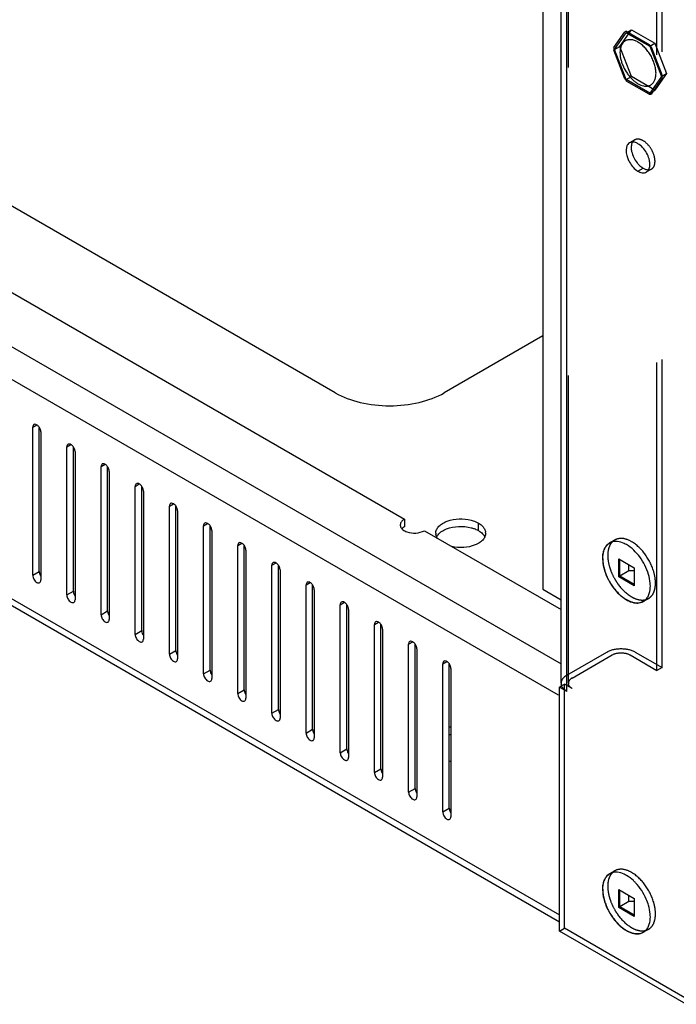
# Model space of a CAD drawing. Header units: inches. Extents: x 6 to 353, y 6 to 228.
# Tile 206 of 256: x 328.59 to 332.84, y 141.45 to 147.83. Entities that reach past the tile are written whole.
import ezdxf

# ---------------------------------------------------------------- set-up
doc = ezdxf.new("R2010")
doc.units = ezdxf.units.IN
doc.header["$LTSCALE"] = 19.946667
doc.header["$MEASUREMENT"] = 0
doc.linetypes.add('HIDDEN', pattern=[0.2, 0.1, -0.1])
doc.layers.get('0').update_dxf_attribs({"linetype": 'CONTINUOUS'})
doc.layers.add('03_ALL_AXES', color=7, linetype='CONTINUOUS')
doc.layers.add('DEFAULT_2', color=7, linetype='HIDDEN')

msp = doc.modelspace()

# ---------------------------------------------------------------- linework, layer by layer
at = {"color": 7, "linetype": 'Continuous'}
for p, q in [((331.9798, 193.7864), (331.9798, 144.136)), ((332.0983, 143.5273), (332.0983, 193.6067)), ((332.1361, 143.4747), (332.1361, 193.5875)), ((318.55, 151.4747), (332.0983, 143.6528)), ((318.4415, 151.3268), (332.0804, 143.4525)), ((318.4054, 149.9252), (332.0873, 142.0262)), ((318.4054, 149.8816), (332.0873, 141.9826)), ((332.4392, 147.6455), (332.5117, 147.7486)), ((332.524, 147.7497), (332.6688, 147.666)), ((332.5117, 147.4424), (332.4392, 147.6291)), ((332.6812, 147.6507), (332.7536, 147.4641)), ((332.6688, 147.3435), (332.524, 147.4271)), ((332.7536, 147.4476), (332.6812, 147.3446)), ((332.4713, 144.3344), (332.5724, 144.2761)), ((332.4713, 144.2177), (332.4713, 144.3344)), ((332.4783, 144.2218), (332.4783, 144.3304)), ((332.5378, 144.2561), (332.4783, 144.2218)), ((332.5378, 144.2561), (332.5378, 144.296)), ((332.5724, 144.2568), (332.5378, 144.2561)), ((332.5724, 144.2761), (332.5724, 144.1593)), ((332.4783, 144.2218), (332.4713, 144.2177)), ((332.5724, 144.1593), (332.4713, 144.2177)), ((332.5724, 144.1675), (332.4783, 144.2218)), ((331.9798, 144.136), (332.0983, 144.0676)), ((332.0873, 143.5028), (332.1029, 143.5119)), ((332.1361, 143.4747), (332.0873, 143.5028)), ((332.0873, 141.9209), (332.0873, 143.5028)), ((332.0983, 143.5273), (332.0993, 143.5182)), ((332.4713, 142.1911), (332.5724, 142.1327)), ((332.4713, 142.0744), (332.4713, 142.1911)), ((332.4783, 142.0784), (332.4783, 142.187)), ((332.5378, 142.1128), (332.5378, 142.1527)), ((332.5724, 142.1327), (332.5724, 142.016)), ((332.4783, 142.0784), (332.4713, 142.0744)), ((332.5724, 142.016), (332.4713, 142.0744)), ((332.5378, 142.1128), (332.4783, 142.0784)), ((332.5724, 142.0241), (332.4783, 142.0784)), ((332.5724, 142.1135), (332.5378, 142.1128)), ((332.9075, 141.4473), (332.0873, 141.9209))]:
    msp.add_line(p, q, dxfattribs=at)
for centre, radius, start, end in [((332.4003, 147.4377), 0.3525, 39.31135, 40.37386), ((332.3914, 147.4305), 0.3639, 37.23669, 39.31176), ((332.8002, 147.6617), 0.3624, 217.2356, 220.35285), ((332.5523, 147.4557), 0.2015, 357.70468, 0.02086)]:
    msp.add_arc(centre, radius, start, end, dxfattribs=at)
for points, knots in [([(332.524, 147.7497), (332.523, 147.7496), (332.5188, 147.7495), (332.5147, 147.749), (332.5117, 147.7486)], [0, 0, 0, 0, 0.253902, 1, 1, 1, 1]), ([(332.5139, 147.6895), (332.51, 147.6872), (332.5025, 147.6815), (332.4934, 147.6702), (332.4865, 147.6565), (332.4835, 147.6463), (332.4824, 147.641)], [0, 0, 0, 0, 0.229825, 0.468611, 0.72372, 1, 1, 1, 1]), ([(332.5964, 147.6813), (332.5892, 147.6855), (332.5781, 147.6908), (332.5628, 147.6952), (332.552, 147.697), (332.5416, 147.6974), (332.5317, 147.6963), (332.5224, 147.6937), (332.5166, 147.691), (332.5139, 147.6895)], [0, 0, 0, 0, 0.289269, 0.422535, 0.548495, 0.667892, 0.781867, 0.891952, 1, 1, 1, 1]), ([(332.6789, 147.5942), (332.6735, 147.6035), (332.6619, 147.6213), (332.6419, 147.6453), (332.6202, 147.6656), (332.6044, 147.6767), (332.5964, 147.6813)], [0, 0, 0, 0, 0.266049, 0.525348, 0.771691, 1, 1, 1, 1]), ([(332.4392, 147.6455), (332.4391, 147.6428), (332.439, 147.6373), (332.4391, 147.6318), (332.4392, 147.6291)], [0, 0, 0, 0, 0.494181, 1, 1, 1, 1]), ([(332.4824, 147.641), (332.482, 147.6388), (332.4803, 147.6299), (332.4797, 147.6208), (332.4797, 147.6139)], [0, 0, 0, 0, 0.239245, 1, 1, 1, 1]), ([(332.4797, 147.6139), (332.4797, 147.6066), (332.4808, 147.5915), (332.4851, 147.5685), (332.4922, 147.545), (332.4985, 147.5296), (332.502, 147.5219)], [0, 0, 0, 0, 0.230147, 0.47566, 0.733523, 1, 1, 1, 1]), ([(332.7131, 147.4792), (332.7131, 147.4884), (332.7114, 147.5076), (332.7047, 147.5366), (332.6939, 147.5659), (332.6843, 147.5849), (332.6789, 147.5942)], [0, 0, 0, 0, 0.228317, 0.474651, 0.733952, 1, 1, 1, 1]), ([(332.502, 147.5219), (332.5092, 147.5062), (332.5222, 147.4838), (332.543, 147.4571), (332.5598, 147.4392), (332.5775, 147.424), (332.5957, 147.4117), (332.6139, 147.4027), (332.6264, 147.3988), (332.6325, 147.3976)], [0, 0, 0, 0, 0.277713, 0.414446, 0.546758, 0.672732, 0.790823, 0.900011, 1, 1, 1, 1]), ([(332.6789, 147.4037), (332.6816, 147.4052), (332.6868, 147.4089), (332.6937, 147.4156), (332.6996, 147.4237), (332.7045, 147.4329), (332.7083, 147.4431), (332.7121, 147.4586), (332.7131, 147.4708), (332.7131, 147.4792)], [0, 0, 0, 0, 0.108048, 0.218132, 0.332106, 0.451506, 0.577461, 0.71072, 1, 1, 1, 1]), ([(332.6325, 147.3976), (332.6369, 147.3967), (332.6457, 147.3956), (332.6546, 147.3961), (332.6588, 147.3967)], [0, 0, 0, 0, 0.516121, 1, 1, 1, 1]), ([(332.6588, 147.3967), (332.6624, 147.3972), (332.6693, 147.3989), (332.6759, 147.4019), (332.6789, 147.4037)], [0, 0, 0, 0, 0.505869, 1, 1, 1, 1]), ([(332.6688, 147.3435), (332.6699, 147.3435), (332.674, 147.3436), (332.6781, 147.3441), (332.6812, 147.3446)], [0, 0, 0, 0, 0.253903, 1, 1, 1, 1]), ([(332.1361, 143.4747), (332.1328, 143.4765), (332.1213, 143.4839), (332.1111, 143.4938), (332.1059, 143.5022)], [0, 0, 0, 0, 0.274516, 1, 1, 1, 1])]:
    msp.add_open_spline(points, degree=3, knots=knots, dxfattribs=at)
for points in [[(332.1022, 143.5092), (332.1009, 143.5121), (332.1, 143.5151), (332.0993, 143.5182)], [(332.1059, 143.5022), (332.1045, 143.5044), (332.1032, 143.5068), (332.1022, 143.5092)]]:
    msp.add_open_spline(points, degree=3, dxfattribs=at)
at = {"layer": '03_ALL_AXES', "color": 7, "linetype": 'Continuous'}
for p, q in [((320.2528, 150.8436), (331.0836, 144.5906)), ((330.6349, 145.4097), (324.4151, 149.0006)), ((332.4446, 147.6342), (332.5205, 147.7423)), ((332.5205, 147.7423), (332.6724, 147.6546)), ((332.5205, 147.4385), (332.4446, 147.6342)), ((332.6724, 147.6546), (332.7483, 147.4589)), ((332.6724, 147.3509), (332.5205, 147.4385)), ((332.7483, 147.4589), (332.6724, 147.3509)), ((332.5964, 146.8452), (332.6297, 146.8644)), ((331.9798, 145.7779), (331.342, 145.4097)), ((328.6762, 145.1864), (328.7027, 145.2017)), ((328.6762, 144.227), (328.6762, 145.1864)), ((328.7186, 144.2515), (328.7186, 145.1854)), ((328.7292, 145.1558), (328.7292, 144.1964)), ((328.8975, 145.0586), (328.924, 145.0739)), ((328.8975, 144.0992), (328.8975, 145.0586)), ((328.94, 144.1237), (328.94, 145.0576)), ((328.9506, 145.028), (328.9506, 144.0686)), ((329.1189, 144.9308), (329.1454, 144.9462)), ((329.1189, 143.9715), (329.1189, 144.9308)), ((329.1613, 143.9959), (329.1613, 144.9298)), ((329.1719, 144.9002), (329.1719, 143.9408)), ((329.3402, 144.8031), (329.3667, 144.8184)), ((329.3402, 143.8437), (329.3402, 144.8031)), ((329.3826, 143.8682), (329.3826, 144.802)), ((329.3932, 144.7724), (329.3932, 143.8131)), ((329.5615, 144.6753), (329.588, 144.6906)), ((329.5615, 143.7159), (329.5615, 144.6753)), ((329.6039, 143.7404), (329.6039, 144.6742)), ((329.6145, 144.6447), (329.6145, 143.6853)), ((329.7828, 144.5475), (329.8093, 144.5628)), ((331.0836, 144.5906), (331.0836, 144.5416)), ((331.5626, 144.5165), (331.5626, 144.5655)), ((329.7828, 143.5881), (329.7828, 144.5475)), ((329.8253, 143.6126), (329.8253, 144.5465)), ((329.8359, 144.5169), (329.8359, 143.5575)), ((331.213, 144.5159), (332.0983, 144.0047)), ((330.0042, 144.4197), (330.0307, 144.435)), ((330.0042, 143.4603), (330.0042, 144.4197)), ((330.0466, 143.4848), (330.0466, 144.4187)), ((330.0572, 144.3891), (330.0572, 143.4297)), ((330.2255, 144.2919), (330.252, 144.3073)), ((328.6762, 144.227), (328.7186, 144.2515)), ((330.2255, 143.3326), (330.2255, 144.2919)), ((330.2679, 143.3571), (330.2679, 144.2909)), ((330.2785, 144.2613), (330.2785, 143.3019)), ((330.4468, 144.1642), (330.4733, 144.1795)), ((328.8975, 144.0992), (328.94, 144.1237)), ((330.4468, 143.2048), (330.4468, 144.1642)), ((330.4892, 143.2293), (330.4892, 144.1631)), ((330.4998, 144.1336), (330.4998, 143.1742)), ((330.6681, 144.0364), (330.6946, 144.0517)), ((329.1189, 143.9715), (329.1613, 143.9959)), ((330.6681, 143.077), (330.6681, 144.0364)), ((330.7106, 143.1015), (330.7106, 144.0354)), ((330.7212, 144.0058), (330.7212, 143.0464)), ((330.8895, 143.9086), (330.916, 143.9239)), ((329.3402, 143.8437), (329.3826, 143.8682)), ((330.8895, 142.9492), (330.8895, 143.9086)), ((330.9319, 142.9737), (330.9319, 143.9076)), ((330.9425, 143.878), (330.9425, 142.9186)), ((331.1108, 143.7808), (331.1373, 143.7961)), ((329.5615, 143.7159), (329.6039, 143.7404)), ((331.1108, 142.8214), (331.1108, 143.7808)), ((331.1532, 142.8459), (331.1532, 143.7798)), ((331.1638, 143.7502), (331.1638, 142.7908)), ((331.3321, 143.6531), (331.3586, 143.6684)), ((329.7828, 143.5881), (329.8253, 143.6126)), ((331.3321, 142.6937), (331.3321, 143.6531)), ((331.3745, 142.7182), (331.3745, 143.652)), ((331.3851, 143.6224), (331.3851, 142.663)), ((330.0042, 143.4603), (330.0466, 143.4848)), ((330.2255, 143.3326), (330.2679, 143.3571)), ((330.4468, 143.2048), (330.4892, 143.2293)), ((330.6681, 143.077), (330.7106, 143.1015)), ((330.8895, 142.9492), (330.9319, 142.9737)), ((331.1108, 142.8214), (331.1532, 142.8459)), ((331.3321, 142.6937), (331.3745, 142.7182))]:
    msp.add_line(p, q, dxfattribs=at)
at = {"layer": '03_ALL_AXES', "color": 7, "linetype": 'HIDDEN'}
for p, q in [((332.4778, 147.6534), (332.5537, 147.7615)), ((332.5205, 147.7423), (332.5537, 147.7615)), ((332.5537, 147.7615), (332.7056, 147.6738)), ((332.4446, 147.6342), (332.4778, 147.6534)), ((332.5537, 147.4577), (332.4778, 147.6534)), ((332.6724, 147.6546), (332.7056, 147.6738)), ((332.7056, 147.6738), (332.7815, 147.4781)), ((332.5205, 147.4385), (332.5537, 147.4577)), ((332.7056, 147.37), (332.5537, 147.4577)), ((332.7815, 147.4781), (332.7056, 147.37)), ((332.7483, 147.4589), (332.7815, 147.4781)), ((332.6724, 147.3509), (332.7056, 147.37)), ((332.5752, 147.0478), (332.5419, 147.0286)), ((332.6842, 146.859), (332.6509, 146.8398)), ((332.4457, 144.4555), (332.4124, 144.4363)), ((332.6644, 144.0766), (332.6312, 144.0574)), ((332.4457, 142.3122), (332.4124, 142.293)), ((332.6644, 141.9333), (332.6312, 141.9141))]:
    msp.add_line(p, q, dxfattribs=at)
at = {"layer": '03_ALL_AXES', "color": 7, "linetype": 'Continuous'}
for centre, radius, start, end in [((331.3411, 144.4996), 0.0542, 179.9719, 188.59659), ((331.5557, 144.4996), 0.0542, 359.9719, 8.59659), ((332.5942, 144.1214), 0.0726, 303.29306, 303.70885), ((331.4431, 142.9385), 0.3114, 100.83102, 102.91403), ((331.4431, 142.8895), 0.3114, 100.83102, 102.91403), ((331.4429, 143.327), 0.3107, 257.16744, 259.12663), ((332.5942, 141.9781), 0.0726, 303.29306, 303.70885)]:
    msp.add_arc(centre, radius, start, end, dxfattribs=at)
at = {"layer": '03_ALL_AXES', "color": 7, "linetype": 'HIDDEN'}
for centre in [(332.6623, 144.2729), (332.6623, 142.1296)]:
    msp.add_arc(centre, 0.2142, 236.54452, 239.96465, dxfattribs=at)
for points in [[(332.5752, 147.0478), (332.5693, 147.0444), (332.5644, 147.0392), (332.561, 147.0334)], [(332.6682, 146.854), (332.6737, 146.8545), (332.6793, 146.8562), (332.6842, 146.859)], [(332.4457, 144.4555), (332.44, 144.4522), (332.4347, 144.4481), (332.4301, 144.4434)], [(332.6142, 144.0669), (332.6195, 144.0663), (332.6248, 144.0662), (332.63, 144.0665)], [(332.63, 144.0665), (332.6354, 144.0669), (332.6409, 144.0677), (332.6462, 144.0691)], [(332.6462, 144.0691), (332.6525, 144.0708), (332.6587, 144.0733), (332.6644, 144.0766)], [(332.4457, 142.3122), (332.44, 142.3089), (332.4347, 142.3048), (332.4301, 142.3001)], [(332.6142, 141.9236), (332.6195, 141.923), (332.6248, 141.9229), (332.63, 141.9232)], [(332.63, 141.9232), (332.6354, 141.9236), (332.6409, 141.9244), (332.6462, 141.9258)], [(332.6462, 141.9258), (332.6525, 141.9275), (332.6587, 141.93), (332.6644, 141.9333)]]:
    msp.add_open_spline(points, degree=3, dxfattribs=at)
for points, knots in [([(332.6297, 147.0424), (332.6207, 147.0476), (332.6026, 147.055), (332.5825, 147.052), (332.5752, 147.0478)], [0, 0, 0, 0, 0.54998, 1, 1, 1, 1]), ([(332.6842, 146.859), (332.6896, 146.8621), (332.6995, 146.8722), (332.7066, 146.8935), (332.7073, 146.9191), (332.6993, 146.9577), (332.6761, 147.0032), (332.6465, 147.0326), (332.6297, 147.0424)], [0, 0, 0, 0, 0.087096, 0.186853, 0.304476, 0.438666, 0.730053, 1, 1, 1, 1]), ([(332.4301, 144.4434), (332.4283, 144.4416), (332.4211, 144.4336), (332.4155, 144.4243), (332.4121, 144.4169)], [0, 0, 0, 0, 0.241101, 1, 1, 1, 1]), ([(332.5551, 144.4447), (332.537, 144.4551), (332.5008, 144.4701), (332.4604, 144.464), (332.4457, 144.4555)], [0, 0, 0, 0, 0.550748, 1, 1, 1, 1]), ([(332.6644, 144.0766), (332.6754, 144.0829), (332.6952, 144.1032), (332.7096, 144.1459), (332.7108, 144.1973), (332.695, 144.2749), (332.6483, 144.366), (332.5889, 144.4251), (332.5551, 144.4447)], [0, 0, 0, 0, 0.087152, 0.186866, 0.304533, 0.438675, 0.730089, 1, 1, 1, 1]), ([(332.4121, 144.4169), (332.4102, 144.4125), (332.4028, 144.3928), (332.4004, 144.3715), (332.4004, 144.3554)], [0, 0, 0, 0, 0.230124, 1, 1, 1, 1]), ([(332.4004, 144.3554), (332.4004, 144.3494), (332.4015, 144.324), (332.4066, 144.2988), (332.4121, 144.2802)], [0, 0, 0, 0, 0.235557, 1, 1, 1, 1]), ([(332.4121, 144.2802), (332.4141, 144.2736), (332.423, 144.2469), (332.4351, 144.2213), (332.4457, 144.2029)], [0, 0, 0, 0, 0.244643, 1, 1, 1, 1]), ([(332.4457, 144.2029), (332.4522, 144.1917), (332.4789, 144.1505), (332.514, 144.1141), (332.5442, 144.0942)], [0, 0, 0, 0, 0.263997, 1, 1, 1, 1]), ([(332.5551, 144.0874), (332.56, 144.0846), (332.5785, 144.0749), (332.599, 144.0684), (332.6142, 144.0669)], [0, 0, 0, 0, 0.270542, 1, 1, 1, 1]), ([(332.5551, 142.3014), (332.537, 142.3118), (332.5008, 142.3268), (332.4604, 142.3207), (332.4457, 142.3122)], [0, 0, 0, 0, 0.550748, 1, 1, 1, 1]), ([(332.4121, 142.2736), (332.4102, 142.2692), (332.4028, 142.2495), (332.4004, 142.2282), (332.4004, 142.212)], [0, 0, 0, 0, 0.230124, 1, 1, 1, 1]), ([(332.4301, 142.3001), (332.4283, 142.2983), (332.4211, 142.2903), (332.4155, 142.281), (332.4121, 142.2736)], [0, 0, 0, 0, 0.241101, 1, 1, 1, 1]), ([(332.6644, 141.9333), (332.6754, 141.9396), (332.6952, 141.9599), (332.7096, 142.0026), (332.7108, 142.054), (332.695, 142.1315), (332.6483, 142.2227), (332.5889, 142.2818), (332.5551, 142.3014)], [0, 0, 0, 0, 0.087152, 0.186866, 0.304533, 0.438675, 0.730089, 1, 1, 1, 1]), ([(332.4004, 142.212), (332.4004, 142.2061), (332.4015, 142.1807), (332.4066, 142.1555), (332.4121, 142.1369)], [0, 0, 0, 0, 0.235557, 1, 1, 1, 1]), ([(332.4121, 142.1369), (332.4141, 142.1303), (332.423, 142.1036), (332.4351, 142.078), (332.4457, 142.0596)], [0, 0, 0, 0, 0.244643, 1, 1, 1, 1]), ([(332.4457, 142.0596), (332.4522, 142.0484), (332.4789, 142.0072), (332.514, 141.9708), (332.5442, 141.9509)], [0, 0, 0, 0, 0.263997, 1, 1, 1, 1]), ([(332.5551, 141.9441), (332.56, 141.9413), (332.5785, 141.9316), (332.599, 141.9251), (332.6142, 141.9236)], [0, 0, 0, 0, 0.270542, 1, 1, 1, 1])]:
    msp.add_open_spline(points, degree=3, knots=knots, dxfattribs=at)
at = {"layer": '03_ALL_AXES', "color": 7, "linetype": 'Continuous'}
for points, knots in [([(332.5297, 147.0172), (332.5261, 147.0121), (332.5142, 146.9835), (332.521, 146.9507), (332.5297, 146.9282)], [0, 0, 0, 0, 0.205216, 1, 1, 1, 1]), ([(332.561, 147.0334), (332.5596, 147.031), (332.5543, 147.0199), (332.5526, 147.0074), (332.5526, 146.9979)], [0, 0, 0, 0, 0.226704, 1, 1, 1, 1]), ([(332.5526, 146.9979), (332.5526, 146.9896), (332.5569, 146.9538), (332.5738, 146.9201), (332.5911, 146.8985)], [0, 0, 0, 0, 0.229472, 1, 1, 1, 1]), ([(332.5964, 147.0232), (332.5932, 147.025), (332.5813, 147.0311), (332.5675, 147.0344), (332.5579, 147.0335)], [0, 0, 0, 0, 0.277751, 1, 1, 1, 1]), ([(332.635, 146.989), (332.6321, 146.9926), (332.6207, 147.0055), (332.6074, 147.0169), (332.5964, 147.0232)], [0, 0, 0, 0, 0.26699, 1, 1, 1, 1]), ([(332.6735, 146.8897), (332.6735, 146.8979), (332.6692, 146.9337), (332.6523, 146.9675), (332.635, 146.989)], [0, 0, 0, 0, 0.229472, 1, 1, 1, 1]), ([(332.5297, 146.9282), (332.5331, 146.9194), (332.5487, 146.8872), (332.5735, 146.8584), (332.5964, 146.8452)], [0, 0, 0, 0, 0.262919, 1, 1, 1, 1]), ([(332.5911, 146.8985), (332.5933, 146.8958), (332.6022, 146.8855), (332.6122, 146.8763), (332.6203, 146.8704)], [0, 0, 0, 0, 0.261269, 1, 1, 1, 1]), ([(332.6297, 146.8644), (332.6329, 146.8625), (332.6448, 146.8565), (332.6585, 146.8532), (332.6682, 146.854)], [0, 0, 0, 0, 0.277751, 1, 1, 1, 1]), ([(332.6651, 146.8541), (332.6665, 146.8565), (332.6718, 146.8676), (332.6735, 146.8802), (332.6735, 146.8897)], [0, 0, 0, 0, 0.226704, 1, 1, 1, 1]), ([(332.5964, 146.8452), (332.6, 146.8431), (332.6131, 146.8366), (332.6286, 146.8335), (332.639, 146.8354)], [0, 0, 0, 0, 0.281676, 1, 1, 1, 1]), ([(330.6349, 145.4097), (330.6851, 145.3807), (330.8018, 145.3384), (330.9884, 145.3182), (331.1751, 145.3384), (331.2918, 145.3807), (331.342, 145.4097)], [0, 0, 0, 0, 0.237238, 0.500001, 0.762763, 1, 1, 1, 1]), ([(328.684, 145.2036), (328.6814, 145.2021), (328.6771, 145.1966), (328.6762, 145.19), (328.6762, 145.1864)], [0, 0, 0, 0, 0.450018, 1, 1, 1, 1]), ([(328.7191, 145.1858), (328.7152, 145.1915), (328.707, 145.2006), (328.6947, 145.2057), (328.6895, 145.2053)], [0, 0, 0, 0, 0.566578, 1, 1, 1, 1]), ([(328.7292, 145.1558), (328.7292, 145.1582), (328.7281, 145.1688), (328.7237, 145.179), (328.7191, 145.1858)], [0, 0, 0, 0, 0.227956, 1, 1, 1, 1]), ([(328.9053, 145.0758), (328.9028, 145.0743), (328.8984, 145.0688), (328.8975, 145.0622), (328.8975, 145.0586)], [0, 0, 0, 0, 0.450018, 1, 1, 1, 1]), ([(328.9404, 145.058), (328.9365, 145.0637), (328.9283, 145.0729), (328.916, 145.078), (328.9108, 145.0775)], [0, 0, 0, 0, 0.566578, 1, 1, 1, 1]), ([(328.9506, 145.028), (328.9506, 145.0304), (328.9494, 145.0411), (328.945, 145.0512), (328.9404, 145.058)], [0, 0, 0, 0, 0.227956, 1, 1, 1, 1]), ([(329.1266, 144.948), (329.1241, 144.9465), (329.1197, 144.9411), (329.1189, 144.9344), (329.1189, 144.9308)], [0, 0, 0, 0, 0.450018, 1, 1, 1, 1]), ([(329.1617, 144.9302), (329.1579, 144.9359), (329.1496, 144.9451), (329.1374, 144.9502), (329.1321, 144.9497)], [0, 0, 0, 0, 0.566578, 1, 1, 1, 1]), ([(329.1719, 144.9002), (329.1719, 144.9027), (329.1708, 144.9133), (329.1663, 144.9234), (329.1617, 144.9302)], [0, 0, 0, 0, 0.227956, 1, 1, 1, 1]), ([(329.3479, 144.8202), (329.3454, 144.8188), (329.3411, 144.8133), (329.3402, 144.8066), (329.3402, 144.8031)], [0, 0, 0, 0, 0.450018, 1, 1, 1, 1]), ([(329.383, 144.8024), (329.3792, 144.8081), (329.3709, 144.8173), (329.3587, 144.8224), (329.3534, 144.8219)], [0, 0, 0, 0, 0.566578, 1, 1, 1, 1]), ([(329.3932, 144.7724), (329.3932, 144.7749), (329.3921, 144.7855), (329.3876, 144.7956), (329.383, 144.8024)], [0, 0, 0, 0, 0.227956, 1, 1, 1, 1]), ([(329.5693, 144.6925), (329.5667, 144.691), (329.5624, 144.6855), (329.5615, 144.6789), (329.5615, 144.6753)], [0, 0, 0, 0, 0.450018, 1, 1, 1, 1]), ([(329.6044, 144.6746), (329.6005, 144.6804), (329.5923, 144.6895), (329.58, 144.6946), (329.5748, 144.6941)], [0, 0, 0, 0, 0.566578, 1, 1, 1, 1]), ([(329.6145, 144.6447), (329.6145, 144.6471), (329.6134, 144.6577), (329.609, 144.6678), (329.6044, 144.6746)], [0, 0, 0, 0, 0.227956, 1, 1, 1, 1]), ([(329.7906, 144.5647), (329.7881, 144.5632), (329.7837, 144.5577), (329.7828, 144.5511), (329.7828, 144.5475)], [0, 0, 0, 0, 0.450018, 1, 1, 1, 1]), ([(329.8257, 144.5469), (329.8218, 144.5526), (329.8136, 144.5618), (329.8013, 144.5668), (329.7961, 144.5664)], [0, 0, 0, 0, 0.566578, 1, 1, 1, 1]), ([(331.0836, 144.5906), (331.076, 144.5862), (331.063, 144.5763), (331.0568, 144.5604), (331.0568, 144.5532)], [0, 0, 0, 0, 0.550516, 1, 1, 1, 1]), ([(331.2869, 144.4996), (331.2869, 144.5075), (331.2908, 144.5243), (331.3068, 144.5464), (331.3311, 144.5651), (331.3744, 144.5852), (331.4383, 144.5962), (331.4912, 144.591), (331.5167, 144.5841)], [0, 0, 0, 0, 0.087232, 0.184044, 0.295672, 0.422614, 0.708159, 1, 1, 1, 1]), ([(331.5167, 144.5841), (331.5209, 144.583), (331.5367, 144.5782), (331.5521, 144.5716), (331.5626, 144.5655)], [0, 0, 0, 0, 0.263268, 1, 1, 1, 1]), ([(331.5626, 144.5655), (331.5665, 144.5633), (331.5802, 144.5545), (331.5925, 144.543), (331.5991, 144.5331)], [0, 0, 0, 0, 0.272371, 1, 1, 1, 1]), ([(329.8359, 144.5169), (329.8359, 144.5193), (329.8347, 144.5299), (329.8303, 144.5401), (329.8257, 144.5469)], [0, 0, 0, 0, 0.227956, 1, 1, 1, 1]), ([(331.0568, 144.5532), (331.0568, 144.551), (331.0578, 144.5416), (331.0631, 144.5331), (331.068, 144.5279)], [0, 0, 0, 0, 0.235591, 1, 1, 1, 1]), ([(331.0836, 144.5416), (331.082, 144.5407), (331.076, 144.537), (331.0706, 144.5325), (331.0672, 144.5287)], [0, 0, 0, 0, 0.265021, 1, 1, 1, 1]), ([(331.068, 144.5279), (331.0699, 144.5258), (331.0792, 144.5175), (331.0905, 144.5118), (331.0996, 144.5085)], [0, 0, 0, 0, 0.226138, 1, 1, 1, 1]), ([(331.0996, 144.5085), (331.1182, 144.5018), (331.1576, 144.4973), (331.1966, 144.5065), (331.213, 144.5159)], [0, 0, 0, 0, 0.512471, 1, 1, 1, 1]), ([(331.2936, 144.4771), (331.2948, 144.4796), (331.3009, 144.4897), (331.3092, 144.4984), (331.3161, 144.5041)], [0, 0, 0, 0, 0.234163, 1, 1, 1, 1]), ([(331.3161, 144.5041), (331.3189, 144.5064), (331.3312, 144.5155), (331.3449, 144.5226), (331.3558, 144.527)], [0, 0, 0, 0, 0.233874, 1, 1, 1, 1]), ([(331.3558, 144.527), (331.3806, 144.537), (331.435, 144.5474), (331.49, 144.5423), (331.5167, 144.5351)], [0, 0, 0, 0, 0.492405, 1, 1, 1, 1]), ([(331.5167, 144.5351), (331.5193, 144.5344), (331.5296, 144.5314), (331.5397, 144.5277), (331.547, 144.5245)], [0, 0, 0, 0, 0.25736, 1, 1, 1, 1]), ([(331.5626, 144.5165), (331.5659, 144.5147), (331.5777, 144.5073), (331.5884, 144.498), (331.5948, 144.49)], [0, 0, 0, 0, 0.268125, 1, 1, 1, 1]), ([(331.5991, 144.5331), (331.6005, 144.5311), (331.6052, 144.5233), (331.6083, 144.5144), (331.6093, 144.5077)], [0, 0, 0, 0, 0.262095, 1, 1, 1, 1]), ([(331.6099, 144.4996), (331.6099, 144.4974), (331.6093, 144.4882), (331.6064, 144.4793), (331.6033, 144.4731)], [0, 0, 0, 0, 0.244781, 1, 1, 1, 1]), ([(330.0119, 144.4369), (330.0094, 144.4354), (330.005, 144.4299), (330.0042, 144.4233), (330.0042, 144.4197)], [0, 0, 0, 0, 0.450018, 1, 1, 1, 1]), ([(330.047, 144.4191), (330.0432, 144.4248), (330.0349, 144.434), (330.0227, 144.4391), (330.0174, 144.4386)], [0, 0, 0, 0, 0.566578, 1, 1, 1, 1]), ([(331.5807, 144.4461), (331.578, 144.4438), (331.5657, 144.4347), (331.5519, 144.4276), (331.5411, 144.4232)], [0, 0, 0, 0, 0.233874, 1, 1, 1, 1]), ([(331.6033, 144.4731), (331.602, 144.4706), (331.596, 144.4605), (331.5877, 144.4519), (331.5807, 144.4461)], [0, 0, 0, 0, 0.234163, 1, 1, 1, 1]), ([(331.5948, 144.49), (331.5958, 144.4887), (331.5998, 144.4836), (331.603, 144.4779), (331.605, 144.4736)], [0, 0, 0, 0, 0.259767, 1, 1, 1, 1]), ([(332.3697, 144.3611), (332.371, 144.37), (332.3747, 144.3866), (332.3835, 144.4057), (332.3927, 144.4183), (332.4004, 144.4263), (332.409, 144.433), (332.4153, 144.4365), (332.4185, 144.4381)], [0, 0, 0, 0, 0.281338, 0.536659, 0.656636, 0.772864, 0.886787, 1, 1, 1, 1]), ([(332.4124, 144.4363), (332.4089, 144.4342), (332.3947, 144.4244), (332.3843, 144.4096), (332.3789, 144.3977)], [0, 0, 0, 0, 0.240673, 1, 1, 1, 1]), ([(332.5218, 144.4255), (332.5169, 144.4283), (332.4983, 144.438), (332.4778, 144.4445), (332.4626, 144.4461)], [0, 0, 0, 0, 0.270542, 1, 1, 1, 1]), ([(330.0572, 144.3891), (330.0572, 144.3915), (330.0561, 144.4022), (330.0516, 144.4123), (330.047, 144.4191)], [0, 0, 0, 0, 0.227956, 1, 1, 1, 1]), ([(331.5411, 144.4232), (331.5178, 144.4138), (331.4668, 144.4035), (331.4151, 144.407), (331.3897, 144.4128)], [0, 0, 0, 0, 0.490274, 1, 1, 1, 1]), ([(332.3789, 144.3977), (332.3769, 144.3933), (332.3696, 144.3736), (332.3671, 144.3523), (332.3671, 144.3362)], [0, 0, 0, 0, 0.230124, 1, 1, 1, 1]), ([(332.6647, 144.2327), (332.6527, 144.2732), (332.6151, 144.3469), (332.5557, 144.4059), (332.5218, 144.4255)], [0, 0, 0, 0, 0.519154, 1, 1, 1, 1]), ([(330.2332, 144.3091), (330.2307, 144.3077), (330.2264, 144.3022), (330.2255, 144.2955), (330.2255, 144.2919)], [0, 0, 0, 0, 0.450018, 1, 1, 1, 1]), ([(330.2683, 144.2913), (330.2645, 144.297), (330.2562, 144.3062), (330.244, 144.3113), (330.2387, 144.3108)], [0, 0, 0, 0, 0.566578, 1, 1, 1, 1]), ([(332.3671, 144.3362), (332.3671, 144.3302), (332.3683, 144.3048), (332.3734, 144.2796), (332.3789, 144.261)], [0, 0, 0, 0, 0.235557, 1, 1, 1, 1]), ([(332.368, 144.3357), (332.368, 144.3379), (332.3682, 144.3464), (332.3689, 144.3549), (332.3697, 144.3611)], [0, 0, 0, 0, 0.257388, 1, 1, 1, 1]), ([(332.368, 144.3357), (332.368, 144.3253), (332.3696, 144.3038), (332.3762, 144.2713), (332.3868, 144.2381), (332.4011, 144.2052), (332.4188, 144.1734), (332.4393, 144.1436), (332.4622, 144.1167), (332.4789, 144.1008), (332.4876, 144.0935)], [0, 0, 0, 0, 0.11195, 0.231782, 0.357779, 0.487799, 0.619466, 0.750307, 0.877896, 1, 1, 1, 1]), ([(328.7186, 144.2515), (328.7186, 144.2501), (328.719, 144.2442), (328.7205, 144.2384), (328.7222, 144.2341)], [0, 0, 0, 0, 0.231048, 1, 1, 1, 1]), ([(330.2785, 144.2613), (330.2785, 144.2638), (330.2774, 144.2744), (330.2729, 144.2845), (330.2683, 144.2913)], [0, 0, 0, 0, 0.227956, 1, 1, 1, 1]), ([(332.3789, 144.261), (332.3809, 144.2544), (332.3898, 144.2277), (332.4018, 144.2021), (332.4124, 144.1837)], [0, 0, 0, 0, 0.244643, 1, 1, 1, 1]), ([(328.6762, 144.227), (328.6762, 144.2179), (328.6824, 144.2), (328.6949, 144.1856), (328.7027, 144.1811)], [0, 0, 0, 0, 0.500114, 1, 1, 1, 1]), ([(328.7027, 144.1811), (328.7058, 144.1793), (328.712, 144.1767), (328.7189, 144.1778), (328.7215, 144.1792)], [0, 0, 0, 0, 0.550834, 1, 1, 1, 1]), ([(328.7215, 144.1792), (328.724, 144.1807), (328.7284, 144.1862), (328.7292, 144.1928), (328.7292, 144.1964)], [0, 0, 0, 0, 0.450018, 1, 1, 1, 1]), ([(330.4546, 144.1813), (330.452, 144.1799), (330.4477, 144.1744), (330.4468, 144.1677), (330.4468, 144.1642)], [0, 0, 0, 0, 0.450018, 1, 1, 1, 1]), ([(330.4897, 144.1635), (330.4858, 144.1692), (330.4776, 144.1784), (330.4653, 144.1835), (330.4601, 144.183)], [0, 0, 0, 0, 0.566578, 1, 1, 1, 1]), ([(332.4124, 144.1837), (332.4196, 144.1714), (332.4488, 144.1269), (332.488, 144.0878), (332.5218, 144.0683)], [0, 0, 0, 0, 0.267104, 1, 1, 1, 1]), ([(332.6765, 144.1576), (332.6765, 144.1636), (332.6754, 144.189), (332.6703, 144.2141), (332.6647, 144.2327)], [0, 0, 0, 0, 0.235557, 1, 1, 1, 1]), ([(328.94, 144.1237), (328.94, 144.1224), (328.9403, 144.1164), (328.9419, 144.1106), (328.9435, 144.1064)], [0, 0, 0, 0, 0.231048, 1, 1, 1, 1]), ([(330.4998, 144.1336), (330.4998, 144.136), (330.4987, 144.1466), (330.4943, 144.1567), (330.4897, 144.1635)], [0, 0, 0, 0, 0.227956, 1, 1, 1, 1]), ([(332.6647, 144.096), (332.6667, 144.1004), (332.6741, 144.1201), (332.6765, 144.1414), (332.6765, 144.1576)], [0, 0, 0, 0, 0.230124, 1, 1, 1, 1]), ([(328.8975, 144.0992), (328.8975, 144.0901), (328.9037, 144.0722), (328.9162, 144.0578), (328.924, 144.0533)], [0, 0, 0, 0, 0.500114, 1, 1, 1, 1]), ([(328.924, 144.0533), (328.9271, 144.0515), (328.9333, 144.049), (328.9403, 144.05), (328.9428, 144.0515)], [0, 0, 0, 0, 0.550834, 1, 1, 1, 1]), ([(328.9428, 144.0515), (328.9453, 144.0529), (328.9497, 144.0584), (328.9506, 144.065), (328.9506, 144.0686)], [0, 0, 0, 0, 0.450018, 1, 1, 1, 1]), ([(330.6759, 144.0536), (330.6734, 144.0521), (330.669, 144.0466), (330.6681, 144.04), (330.6681, 144.0364)], [0, 0, 0, 0, 0.450018, 1, 1, 1, 1]), ([(330.711, 144.0357), (330.7071, 144.0415), (330.6989, 144.0506), (330.6866, 144.0557), (330.6814, 144.0553)], [0, 0, 0, 0, 0.566578, 1, 1, 1, 1]), ([(332.4876, 144.0935), (332.4931, 144.0889), (332.5041, 144.0803), (332.5264, 144.0659), (332.5441, 144.0577), (332.556, 144.054)], [0, 0, 0, 0, 0.270562, 0.528139, 1, 1, 1, 1]), ([(332.5218, 144.0683), (332.5267, 144.0654), (332.5453, 144.0557), (332.5658, 144.0492), (332.581, 144.0477)], [0, 0, 0, 0, 0.270542, 1, 1, 1, 1]), ([(332.556, 144.054), (332.5632, 144.0517), (332.5773, 144.0485), (332.5918, 144.0481), (332.5987, 144.0487)], [0, 0, 0, 0, 0.520611, 1, 1, 1, 1]), ([(332.581, 144.0477), (332.5856, 144.0472), (332.6027, 144.0466), (332.6203, 144.0511), (332.6312, 144.0574)], [0, 0, 0, 0, 0.266386, 1, 1, 1, 1]), ([(332.5987, 144.0487), (332.6051, 144.0492), (332.6175, 144.0518), (332.629, 144.0573), (332.6341, 144.0607)], [0, 0, 0, 0, 0.508033, 1, 1, 1, 1]), ([(332.6468, 144.0695), (332.6486, 144.0713), (332.6558, 144.0793), (332.6614, 144.0886), (332.6647, 144.096)], [0, 0, 0, 0, 0.241101, 1, 1, 1, 1]), ([(329.1613, 143.9959), (329.1613, 143.9946), (329.1616, 143.9887), (329.1632, 143.9828), (329.1648, 143.9786)], [0, 0, 0, 0, 0.231048, 1, 1, 1, 1]), ([(330.7212, 144.0058), (330.7212, 144.0082), (330.72, 144.0188), (330.7156, 144.0289), (330.711, 144.0357)], [0, 0, 0, 0, 0.227956, 1, 1, 1, 1]), ([(329.1189, 143.9715), (329.1189, 143.9624), (329.1251, 143.9444), (329.1375, 143.9301), (329.1454, 143.9255)], [0, 0, 0, 0, 0.500114, 1, 1, 1, 1]), ([(329.1454, 143.9255), (329.1485, 143.9237), (329.1547, 143.9212), (329.1616, 143.9222), (329.1641, 143.9237)], [0, 0, 0, 0, 0.550834, 1, 1, 1, 1]), ([(329.1641, 143.9237), (329.1667, 143.9251), (329.171, 143.9306), (329.1719, 143.9373), (329.1719, 143.9408)], [0, 0, 0, 0, 0.450018, 1, 1, 1, 1]), ([(330.8972, 143.9258), (330.8947, 143.9243), (330.8903, 143.9188), (330.8895, 143.9122), (330.8895, 143.9086)], [0, 0, 0, 0, 0.450018, 1, 1, 1, 1]), ([(330.9323, 143.908), (330.9285, 143.9137), (330.9202, 143.9229), (330.908, 143.9279), (330.9027, 143.9275)], [0, 0, 0, 0, 0.566578, 1, 1, 1, 1]), ([(329.3826, 143.8682), (329.3826, 143.8668), (329.383, 143.8609), (329.3845, 143.8551), (329.3862, 143.8508)], [0, 0, 0, 0, 0.231048, 1, 1, 1, 1]), ([(330.9425, 143.878), (330.9425, 143.8804), (330.9414, 143.891), (330.9369, 143.9012), (330.9323, 143.908)], [0, 0, 0, 0, 0.227956, 1, 1, 1, 1]), ([(329.3402, 143.8437), (329.3402, 143.8346), (329.3464, 143.8166), (329.3588, 143.8023), (329.3667, 143.7977)], [0, 0, 0, 0, 0.500114, 1, 1, 1, 1]), ([(329.3667, 143.7977), (329.3698, 143.796), (329.376, 143.7934), (329.3829, 143.7944), (329.3854, 143.7959)], [0, 0, 0, 0, 0.550834, 1, 1, 1, 1]), ([(329.3854, 143.7959), (329.388, 143.7974), (329.3923, 143.8028), (329.3932, 143.8095), (329.3932, 143.8131)], [0, 0, 0, 0, 0.450018, 1, 1, 1, 1]), ([(331.1185, 143.798), (331.116, 143.7965), (331.1117, 143.7911), (331.1108, 143.7844), (331.1108, 143.7808)], [0, 0, 0, 0, 0.450018, 1, 1, 1, 1]), ([(331.1536, 143.7802), (331.1498, 143.7859), (331.1415, 143.7951), (331.1293, 143.8002), (331.124, 143.7997)], [0, 0, 0, 0, 0.566578, 1, 1, 1, 1]), ([(329.6039, 143.7404), (329.6039, 143.739), (329.6043, 143.7331), (329.6058, 143.7273), (329.6075, 143.723)], [0, 0, 0, 0, 0.231048, 1, 1, 1, 1]), ([(331.1638, 143.7502), (331.1638, 143.7526), (331.1627, 143.7633), (331.1582, 143.7734), (331.1536, 143.7802)], [0, 0, 0, 0, 0.227956, 1, 1, 1, 1]), ([(329.5615, 143.7159), (329.5615, 143.7068), (329.5677, 143.6889), (329.5802, 143.6745), (329.588, 143.67)], [0, 0, 0, 0, 0.500114, 1, 1, 1, 1]), ([(329.588, 143.67), (329.5911, 143.6682), (329.5973, 143.6656), (329.6042, 143.6667), (329.6068, 143.6681)], [0, 0, 0, 0, 0.550834, 1, 1, 1, 1]), ([(329.6068, 143.6681), (329.6093, 143.6696), (329.6137, 143.6751), (329.6145, 143.6817), (329.6145, 143.6853)], [0, 0, 0, 0, 0.450018, 1, 1, 1, 1]), ([(331.3399, 143.6702), (331.3373, 143.6688), (331.333, 143.6633), (331.3321, 143.6566), (331.3321, 143.6531)], [0, 0, 0, 0, 0.450018, 1, 1, 1, 1]), ([(331.375, 143.6524), (331.3711, 143.6581), (331.3629, 143.6673), (331.3506, 143.6724), (331.3454, 143.6719)], [0, 0, 0, 0, 0.566578, 1, 1, 1, 1]), ([(329.8253, 143.6126), (329.8253, 143.6112), (329.8256, 143.6053), (329.8272, 143.5995), (329.8288, 143.5953)], [0, 0, 0, 0, 0.231048, 1, 1, 1, 1]), ([(331.3851, 143.6224), (331.3851, 143.6249), (331.384, 143.6355), (331.3796, 143.6456), (331.375, 143.6524)], [0, 0, 0, 0, 0.227956, 1, 1, 1, 1]), ([(329.7828, 143.5881), (329.7828, 143.579), (329.789, 143.5611), (329.8015, 143.5467), (329.8093, 143.5422)], [0, 0, 0, 0, 0.500114, 1, 1, 1, 1]), ([(329.8093, 143.5422), (329.8124, 143.5404), (329.8186, 143.5378), (329.8256, 143.5389), (329.8281, 143.5403)], [0, 0, 0, 0, 0.550834, 1, 1, 1, 1]), ([(329.8281, 143.5403), (329.8306, 143.5418), (329.835, 143.5473), (329.8359, 143.5539), (329.8359, 143.5575)], [0, 0, 0, 0, 0.450018, 1, 1, 1, 1]), ([(330.0466, 143.4848), (330.0466, 143.4835), (330.0469, 143.4775), (330.0485, 143.4717), (330.0501, 143.4675)], [0, 0, 0, 0, 0.231048, 1, 1, 1, 1]), ([(330.0042, 143.4603), (330.0042, 143.4512), (330.0104, 143.4333), (330.0228, 143.419), (330.0307, 143.4144)], [0, 0, 0, 0, 0.500114, 1, 1, 1, 1]), ([(330.0307, 143.4144), (330.0338, 143.4126), (330.04, 143.4101), (330.0469, 143.4111), (330.0494, 143.4126)], [0, 0, 0, 0, 0.550834, 1, 1, 1, 1]), ([(330.0494, 143.4126), (330.052, 143.414), (330.0563, 143.4195), (330.0572, 143.4261), (330.0572, 143.4297)], [0, 0, 0, 0, 0.450018, 1, 1, 1, 1]), ([(330.2679, 143.3571), (330.2679, 143.3557), (330.2683, 143.3498), (330.2698, 143.3439), (330.2715, 143.3397)], [0, 0, 0, 0, 0.231048, 1, 1, 1, 1]), ([(330.2255, 143.3326), (330.2255, 143.3235), (330.2317, 143.3055), (330.2441, 143.2912), (330.252, 143.2866)], [0, 0, 0, 0, 0.500114, 1, 1, 1, 1]), ([(330.252, 143.2866), (330.2551, 143.2848), (330.2613, 143.2823), (330.2682, 143.2833), (330.2707, 143.2848)], [0, 0, 0, 0, 0.550834, 1, 1, 1, 1]), ([(330.2707, 143.2848), (330.2733, 143.2862), (330.2776, 143.2917), (330.2785, 143.2984), (330.2785, 143.3019)], [0, 0, 0, 0, 0.450018, 1, 1, 1, 1]), ([(330.4892, 143.2293), (330.4892, 143.2279), (330.4896, 143.222), (330.4911, 143.2162), (330.4928, 143.2119)], [0, 0, 0, 0, 0.231048, 1, 1, 1, 1]), ([(330.4468, 143.2048), (330.4468, 143.1957), (330.453, 143.1777), (330.4655, 143.1634), (330.4733, 143.1589)], [0, 0, 0, 0, 0.500114, 1, 1, 1, 1]), ([(330.4733, 143.1589), (330.4764, 143.1571), (330.4826, 143.1545), (330.4895, 143.1555), (330.4921, 143.157)], [0, 0, 0, 0, 0.550834, 1, 1, 1, 1]), ([(330.4921, 143.157), (330.4946, 143.1585), (330.499, 143.1639), (330.4998, 143.1706), (330.4998, 143.1742)], [0, 0, 0, 0, 0.450018, 1, 1, 1, 1]), ([(330.7106, 143.1015), (330.7106, 143.1001), (330.7109, 143.0942), (330.7125, 143.0884), (330.7141, 143.0841)], [0, 0, 0, 0, 0.231048, 1, 1, 1, 1]), ([(330.6681, 143.077), (330.6681, 143.0679), (330.6743, 143.05), (330.6868, 143.0356), (330.6946, 143.0311)], [0, 0, 0, 0, 0.500114, 1, 1, 1, 1]), ([(330.6946, 143.0311), (330.6977, 143.0293), (330.7039, 143.0267), (330.7109, 143.0278), (330.7134, 143.0292)], [0, 0, 0, 0, 0.550834, 1, 1, 1, 1]), ([(330.7134, 143.0292), (330.7159, 143.0307), (330.7203, 143.0362), (330.7212, 143.0428), (330.7212, 143.0464)], [0, 0, 0, 0, 0.450018, 1, 1, 1, 1]), ([(330.9319, 142.9737), (330.9319, 142.9723), (330.9322, 142.9664), (330.9338, 142.9606), (330.9354, 142.9564)], [0, 0, 0, 0, 0.231048, 1, 1, 1, 1]), ([(330.8895, 142.9492), (330.8895, 142.9401), (330.8957, 142.9222), (330.9081, 142.9078), (330.916, 142.9033)], [0, 0, 0, 0, 0.500114, 1, 1, 1, 1]), ([(330.916, 142.9033), (330.9191, 142.9015), (330.9253, 142.8989), (330.9322, 142.9), (330.9347, 142.9014)], [0, 0, 0, 0, 0.550834, 1, 1, 1, 1]), ([(330.9347, 142.9014), (330.9373, 142.9029), (330.9416, 142.9084), (330.9425, 142.915), (330.9425, 142.9186)], [0, 0, 0, 0, 0.450018, 1, 1, 1, 1]), ([(331.1532, 142.8459), (331.1532, 142.8446), (331.1536, 142.8386), (331.1551, 142.8328), (331.1568, 142.8286)], [0, 0, 0, 0, 0.231048, 1, 1, 1, 1]), ([(331.1108, 142.8214), (331.1108, 142.8124), (331.117, 142.7944), (331.1294, 142.7801), (331.1373, 142.7755)], [0, 0, 0, 0, 0.500114, 1, 1, 1, 1]), ([(331.1373, 142.7755), (331.1404, 142.7737), (331.1466, 142.7712), (331.1535, 142.7722), (331.156, 142.7737)], [0, 0, 0, 0, 0.550834, 1, 1, 1, 1]), ([(331.156, 142.7737), (331.1586, 142.7751), (331.1629, 142.7806), (331.1638, 142.7872), (331.1638, 142.7908)], [0, 0, 0, 0, 0.450018, 1, 1, 1, 1]), ([(331.3745, 142.7182), (331.3745, 142.7168), (331.3749, 142.7109), (331.3764, 142.705), (331.3781, 142.7008)], [0, 0, 0, 0, 0.231048, 1, 1, 1, 1]), ([(331.3321, 142.6937), (331.3321, 142.6846), (331.3383, 142.6666), (331.3508, 142.6523), (331.3586, 142.6477)], [0, 0, 0, 0, 0.500114, 1, 1, 1, 1]), ([(331.3586, 142.6477), (331.3617, 142.6459), (331.3679, 142.6434), (331.3748, 142.6444), (331.3774, 142.6459)], [0, 0, 0, 0, 0.550834, 1, 1, 1, 1]), ([(331.3774, 142.6459), (331.3799, 142.6473), (331.3843, 142.6528), (331.3851, 142.6595), (331.3851, 142.663)], [0, 0, 0, 0, 0.450018, 1, 1, 1, 1]), ([(332.3697, 142.2178), (332.371, 142.2266), (332.3747, 142.2433), (332.3835, 142.2623), (332.3927, 142.275), (332.4004, 142.283), (332.409, 142.2897), (332.4153, 142.2932), (332.4185, 142.2947)], [0, 0, 0, 0, 0.281338, 0.536659, 0.656636, 0.772864, 0.886787, 1, 1, 1, 1]), ([(332.4124, 142.293), (332.4089, 142.2909), (332.3947, 142.281), (332.3843, 142.2663), (332.3789, 142.2544)], [0, 0, 0, 0, 0.240673, 1, 1, 1, 1]), ([(332.5218, 142.2822), (332.5169, 142.285), (332.4983, 142.2947), (332.4778, 142.3012), (332.4626, 142.3027)], [0, 0, 0, 0, 0.270542, 1, 1, 1, 1]), ([(332.581, 142.2344), (332.5764, 142.2393), (332.5583, 142.2571), (332.538, 142.2728), (332.5218, 142.2822)], [0, 0, 0, 0, 0.2644, 1, 1, 1, 1]), ([(332.3789, 142.2544), (332.3769, 142.25), (332.3696, 142.2303), (332.3671, 142.209), (332.3671, 142.1929)], [0, 0, 0, 0, 0.230124, 1, 1, 1, 1]), ([(332.368, 142.1923), (332.368, 142.1945), (332.3682, 142.2031), (332.3689, 142.2116), (332.3697, 142.2178)], [0, 0, 0, 0, 0.257388, 1, 1, 1, 1]), ([(332.6647, 142.0894), (332.6608, 142.1027), (332.6413, 142.1554), (332.61, 142.2038), (332.581, 142.2344)], [0, 0, 0, 0, 0.247642, 1, 1, 1, 1]), ([(332.3671, 142.1929), (332.3671, 142.1869), (332.3683, 142.1615), (332.3734, 142.1363), (332.3789, 142.1177)], [0, 0, 0, 0, 0.235557, 1, 1, 1, 1]), ([(332.368, 142.1923), (332.368, 142.182), (332.3696, 142.1605), (332.3762, 142.128), (332.3868, 142.0948), (332.4011, 142.0619), (332.4188, 142.0301), (332.4393, 142.0003), (332.4622, 141.9734), (332.4789, 141.9574), (332.4876, 141.9502)], [0, 0, 0, 0, 0.11195, 0.231782, 0.357779, 0.487799, 0.619466, 0.750307, 0.877896, 1, 1, 1, 1]), ([(332.3789, 142.1177), (332.3809, 142.1111), (332.3898, 142.0844), (332.4018, 142.0588), (332.4124, 142.0404)], [0, 0, 0, 0, 0.244643, 1, 1, 1, 1]), ([(332.6765, 142.0143), (332.6765, 142.0202), (332.6754, 142.0456), (332.6703, 142.0708), (332.6647, 142.0894)], [0, 0, 0, 0, 0.235557, 1, 1, 1, 1]), ([(332.4124, 142.0404), (332.4196, 142.0281), (332.4488, 141.9835), (332.488, 141.9445), (332.5218, 141.9249)], [0, 0, 0, 0, 0.267104, 1, 1, 1, 1]), ([(332.6647, 141.9527), (332.6667, 141.9571), (332.6741, 141.9768), (332.6765, 141.9981), (332.6765, 142.0143)], [0, 0, 0, 0, 0.230124, 1, 1, 1, 1]), ([(332.4876, 141.9502), (332.4931, 141.9456), (332.5041, 141.937), (332.5264, 141.9226), (332.5441, 141.9144), (332.556, 141.9107)], [0, 0, 0, 0, 0.270562, 0.528139, 1, 1, 1, 1]), ([(332.6468, 141.9262), (332.6486, 141.928), (332.6558, 141.936), (332.6614, 141.9453), (332.6647, 141.9527)], [0, 0, 0, 0, 0.241101, 1, 1, 1, 1]), ([(332.5218, 141.9249), (332.5267, 141.9221), (332.5453, 141.9124), (332.5658, 141.9059), (332.581, 141.9044)], [0, 0, 0, 0, 0.270542, 1, 1, 1, 1]), ([(332.556, 141.9107), (332.5632, 141.9084), (332.5773, 141.9052), (332.5918, 141.9047), (332.5987, 141.9054)], [0, 0, 0, 0, 0.520611, 1, 1, 1, 1]), ([(332.581, 141.9044), (332.5856, 141.9039), (332.6027, 141.9033), (332.6203, 141.9078), (332.6312, 141.9141)], [0, 0, 0, 0, 0.266386, 1, 1, 1, 1]), ([(332.5987, 141.9054), (332.6051, 141.9059), (332.6175, 141.9084), (332.629, 141.914), (332.6341, 141.9174)], [0, 0, 0, 0, 0.508033, 1, 1, 1, 1])]:
    msp.add_open_spline(points, degree=3, knots=knots, dxfattribs=at)
for points in [[(332.5419, 147.0286), (332.5371, 147.0258), (332.5329, 147.0218), (332.5297, 147.0172)], [(332.5579, 147.0335), (332.5523, 147.033), (332.5467, 147.0314), (332.5419, 147.0286)], [(332.6203, 146.8704), (332.6233, 146.8683), (332.6264, 146.8662), (332.6297, 146.8644)], [(332.6509, 146.8398), (332.6567, 146.8432), (332.6617, 146.8483), (332.6651, 146.8541)], [(332.639, 146.8354), (332.6432, 146.8362), (332.6473, 146.8377), (332.6509, 146.8398)], [(328.6895, 145.2053), (328.6876, 145.2051), (328.6856, 145.2045), (328.684, 145.2036)], [(328.9108, 145.0775), (328.9089, 145.0773), (328.907, 145.0767), (328.9053, 145.0758)], [(329.1321, 144.9497), (329.1302, 144.9495), (329.1283, 144.949), (329.1266, 144.948)], [(329.3534, 144.8219), (329.3515, 144.8218), (329.3496, 144.8212), (329.3479, 144.8202)], [(329.5748, 144.6941), (329.5729, 144.694), (329.5709, 144.6934), (329.5693, 144.6925)], [(329.7961, 144.5664), (329.7942, 144.5662), (329.7923, 144.5656), (329.7906, 144.5647)], [(331.2919, 144.4767), (331.2898, 144.4814), (331.2883, 144.4864), (331.2875, 144.4915)], [(331.547, 144.5245), (331.5523, 144.5221), (331.5576, 144.5195), (331.5626, 144.5165)], [(330.0174, 144.4386), (330.0155, 144.4384), (330.0136, 144.4379), (330.0119, 144.4369)], [(331.298, 144.4657), (331.2956, 144.4692), (331.2936, 144.4728), (331.2919, 144.4767)], [(332.4307, 144.4438), (332.4243, 144.4421), (332.4181, 144.4396), (332.4124, 144.4363)], [(332.4469, 144.4464), (332.4414, 144.446), (332.436, 144.4452), (332.4307, 144.4438)], [(332.4626, 144.4461), (332.4574, 144.4466), (332.4521, 144.4467), (332.4469, 144.4464)], [(330.2387, 144.3108), (330.2368, 144.3106), (330.2349, 144.3101), (330.2332, 144.3091)], [(328.7222, 144.2341), (328.7239, 144.2297), (328.7261, 144.2255), (328.7288, 144.2215)], [(330.4601, 144.183), (330.4582, 144.1829), (330.4562, 144.1823), (330.4546, 144.1813)], [(328.9435, 144.1064), (328.9452, 144.1019), (328.9475, 144.0977), (328.9501, 144.0938)], [(330.6814, 144.0553), (330.6795, 144.0551), (330.6776, 144.0545), (330.6759, 144.0536)], [(332.6312, 144.0574), (332.6369, 144.0607), (332.6422, 144.0648), (332.6468, 144.0695)], [(329.1648, 143.9786), (329.1665, 143.9742), (329.1688, 143.9699), (329.1714, 143.966)], [(330.9027, 143.9275), (330.9008, 143.9273), (330.8989, 143.9267), (330.8972, 143.9258)], [(329.3862, 143.8508), (329.3879, 143.8464), (329.3901, 143.8421), (329.3928, 143.8382)], [(331.124, 143.7997), (331.1221, 143.7995), (331.1202, 143.799), (331.1185, 143.798)], [(329.6075, 143.723), (329.6092, 143.7186), (329.6114, 143.7144), (329.6141, 143.7104)], [(331.3454, 143.6719), (331.3435, 143.6717), (331.3415, 143.6712), (331.3399, 143.6702)], [(329.8288, 143.5953), (329.8305, 143.5908), (329.8328, 143.5866), (329.8354, 143.5826)], [(330.0501, 143.4675), (330.0518, 143.463), (330.0541, 143.4588), (330.0567, 143.4549)], [(330.2715, 143.3397), (330.2732, 143.3353), (330.2754, 143.331), (330.2781, 143.3271)], [(330.4928, 143.2119), (330.4945, 143.2075), (330.4967, 143.2032), (330.4994, 143.1993)], [(330.7141, 143.0841), (330.7158, 143.0797), (330.7181, 143.0755), (330.7207, 143.0715)], [(330.9354, 142.9564), (330.9371, 142.9519), (330.9394, 142.9477), (330.942, 142.9437)], [(331.1568, 142.8286), (331.1585, 142.8241), (331.1607, 142.8199), (331.1634, 142.816)], [(331.3781, 142.7008), (331.3798, 142.6964), (331.382, 142.6921), (331.3847, 142.6882)], [(332.4307, 142.3005), (332.4243, 142.2988), (332.4181, 142.2963), (332.4124, 142.293)], [(332.4469, 142.3031), (332.4414, 142.3027), (332.436, 142.3019), (332.4307, 142.3005)], [(332.4626, 142.3027), (332.4574, 142.3033), (332.4521, 142.3034), (332.4469, 142.3031)], [(332.6312, 141.9141), (332.6369, 141.9174), (332.6422, 141.9215), (332.6468, 141.9262)]]:
    msp.add_open_spline(points, degree=3, dxfattribs=at)
at = {"layer": 'DEFAULT_2', "color": 7, "linetype": 'HIDDEN'}
for p, q in [((332.752, 143.6294), (332.752, 193.7422)), ((332.7187, 143.6102), (332.7187, 193.723)), ((332.1453, 143.5273), (332.1453, 193.6402)), ((332.1361, 143.58), (332.3956, 143.7298)), ((332.578, 143.7298), (332.752, 143.6294)), ((332.1693, 143.5608), (332.4288, 143.7106)), ((332.5448, 143.7106), (332.7187, 143.6102)), ((332.752, 143.6294), (332.7187, 143.6102)), ((332.1029, 143.5119), (332.1205, 143.522)), ((332.1693, 143.4938), (332.1205, 143.522)), ((332.1205, 141.94), (332.1205, 143.522)), ((332.1453, 143.5273), (332.1459, 143.5215)), ((332.0873, 141.9209), (332.1205, 141.94)), ((332.9408, 141.4665), (332.1205, 141.94))]:
    msp.add_line(p, q, dxfattribs=at)
for points, knots in [([(332.3956, 143.7298), (332.4227, 143.7454), (332.4868, 143.7578), (332.551, 143.7454), (332.578, 143.7298)], [0, 0, 0, 0, 0.499999, 1, 1, 1, 1]), ([(332.4288, 143.7106), (332.446, 143.7206), (332.4868, 143.7284), (332.5276, 143.7206), (332.5448, 143.7106)], [0, 0, 0, 0, 0.499999, 1, 1, 1, 1]), ([(332.1361, 143.58), (332.1254, 143.5738), (332.1071, 143.5598), (332.0983, 143.5374), (332.0983, 143.5273)], [0, 0, 0, 0, 0.550687, 1, 1, 1, 1]), ([(332.1693, 143.5608), (332.1625, 143.5569), (332.1509, 143.548), (332.1453, 143.5337), (332.1453, 143.5273)], [0, 0, 0, 0, 0.550687, 1, 1, 1, 1]), ([(332.1693, 143.4938), (332.1663, 143.4956), (332.1561, 143.5023), (332.1478, 143.513), (332.1459, 143.5215)], [0, 0, 0, 0, 0.288389, 1, 1, 1, 1])]:
    msp.add_open_spline(points, degree=3, knots=knots, dxfattribs=at)

doc.saveas('drawing.dxf')
